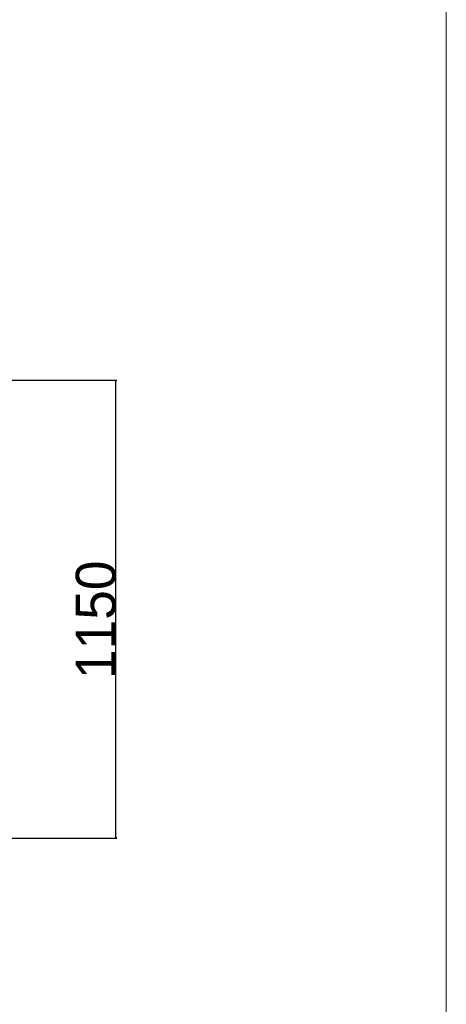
# Model space of a CAD drawing. Extents: x 0 to 59450, y 0 to 42050.
# Tile 88 of 256: x 22922 to 23994, y 34917 to 37391. Entities that reach past the tile are written whole.
import ezdxf

# ---------------------------------------------------------------- set-up
doc = ezdxf.new("R2010")
doc.units = 0
doc.header["$LTSCALE"] = 20
doc.header["$MEASUREMENT"] = 0
doc.layers.get('0').update_dxf_attribs({"linetype": 'CONTINUOUS'})
doc.layers.get('Defpoints').update_dxf_attribs({"linetype": 'CONTINUOUS'})
doc.dimstyles.new('DXF001', dxfattribs={"dimtxt": 3.1, "dimasz": 2, "dimexe": 2, "dimexo": 0.8, "dimgap": 0.09, "dimtad": 1, "dimdsep": 46, "dimtxsty": 'STANDARD', "dimcen": 0.09, "dimazin": 2, "dimtfac": 0.645161, "dimtdec": 4, "dimtmove": 0, "dimatfit": 3, "dimfxl": 1, "dimtvp": 0.66129, "dimtolj": 1, "dimtzin": 0, "dimarcsym": 0})

# ---------------------------------------------------------------- blocks, each defined once
blk = doc.blocks.new('_OPEN')
at = {"color": 0, "linetype": 'ByBlock', "lineweight": -2}
for p, q in [((-1, 0.166667), (0, 0)), ((0, 0), (-1, -0.166667)), ((0, 0), (-1, 0))]:
    blk.add_line(p, q, dxfattribs=at)
blk = doc.blocks.new('*D40')
at = {"color": 0, "linetype": 'Continuous', "lineweight": -2}
for p, q in [((22729.3, 36485), (23166.1, 36485)), ((23164.1, 35336.7), (23164.1, 36483)), ((22701.2, 35334.7), (23166.1, 35334.7))]:
    blk.add_line(p, q, dxfattribs=at)
at = {"layer": 'Defpoints', "color": 0, "linetype": 'Continuous'}
for p in [(22728.5, 36485), (23164.1, 36485), (22700.4, 35334.7)]:
    blk.add_point(p, dxfattribs=at)
at = {"color": 0, "linetype": 'Continuous', "lineweight": -2, "xscale": 2, "yscale": 2, "zscale": 2}
for p, rotation in [((23164.1, 36485), 90), ((23164.1, 35334.7), 270)]:
    blk.add_blockref('_OPEN', p, dxfattribs=dict(at, rotation=rotation))
at = {"color": 0, "linetype": 'Continuous', "lineweight": 13, "insert": (23114, 35883.2), "char_height": 100, "attachment_point": 5, "rotation": 90}
blk.add_mtext('\\A1;\\A1;1150', dxfattribs=at)

msp = doc.modelspace()

# ---------------------------------------------------------------- linework, layer by layer
at = {"color": 3, "linetype": 'Continuous', "lineweight": 13}
msp.add_line((23994.193, 29215.646), (23994.193, 40643.92), dxfattribs=at)

# ---------------------------------------------------------------- dimensions: what is measured, and where the dimension line sits
at = {"linetype": 'Continuous', "lineweight": 13}
dim = msp.add_linear_dim(base=(23164.129, 36484.972), p1=(22700.351, 35334.749), p2=(22728.538, 36484.972), angle=90, text='\\A1;1150', dimstyle='DXF001', override={"dimtxt": 100, "dimasz": 2, "dimblk1": 'OPEN', "dimblk2": 'OPEN', "dimsah": 1}, dxfattribs=at)
dim.commit()
dim.dimension.update_dxf_attribs({"geometry": '*D40', "text_midpoint": (23164.129, 35883.161), "dimtype": 160})

doc.saveas('drawing.dxf')
